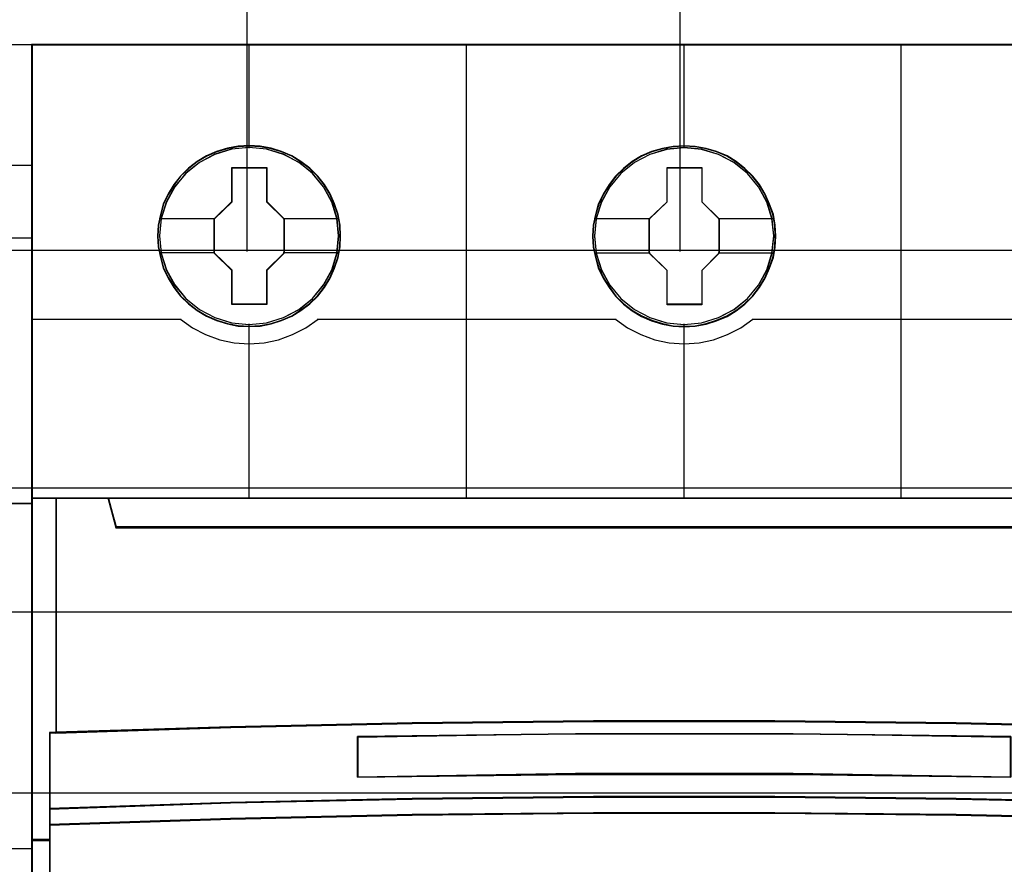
# Model space of a CAD drawing. Extents: x -543332 to -314699, y -9028 to 155584.
# Tile 155 of 256: x -442704 to -442297, y 25919 to 26268. Entities that reach past the tile are written whole.
import ezdxf

# ---------------------------------------------------------------- set-up
doc = ezdxf.new("R2010")
doc.units = 0
doc.header["$MEASUREMENT"] = 0
doc.layers.get('0').update_dxf_attribs({"color": 8})
for name, color, linetype in [('30', 7, 'Continuous'), ('45', 8, 'Continuous'), ('50', 7, 'Continuous')]:
    doc.layers.add(name, color=color, linetype=linetype)

# ---------------------------------------------------------------- blocks, each defined once
blk = doc.blocks.new('*U1118')
at = {"layer": '50', "color": 7}
for points in [[(509.985212, -277.514077), (834.016113, -277.514077)], [(509.985212, -277.514077), (834.016113, -277.514077)], [(761.899965, -277.556447), (761.899965, -257.54713)], [(779.834227, -277.556447), (779.834227, -257.54713)], [(509.985212, -287.349254), (834.016113, -287.349254), (834.016113, -333.651915), (509.985212, -333.651915), (509.985212, -287.349254)]]:
    blk.add_lwpolyline(points, dxfattribs=at)
blk = doc.blocks.new('*U1119')
at = {"layer": '30', "color": 7}
blk.add_lwpolyline([(499.9802, -292.478694), (844.087401, -292.478694), (844.087401, -328.453624), (499.9802, -328.453624), (499.9802, -292.478694)], close=True, dxfattribs=at)
for points in [[(499.9802, -292.478694), (844.087401, -292.478694), (844.087401, -328.453624), (499.9802, -328.453624), (499.9802, -292.478694)], [(499.9802, -299.972919), (844.087401, -299.972919), (844.087401, -320.959398), (499.9802, -320.959398), (499.9802, -299.972919)]]:
    blk.add_lwpolyline(points, dxfattribs=at)
blk = doc.blocks.new('*U1123')
at = {"layer": '45', "color": 7}
for points in [[(734.996973, -268.987078), (753.000435, -268.987078), (753.000435, -268.987078), (753.000435, -352.016739), (753.000435, -352.016739), (734.996973, -352.016739), (734.996973, -352.016739), (716.999358, -352.016739), (716.999358, -352.016739), (716.999358, -268.987078), (716.999358, -268.987078), (734.996973, -268.987078), (734.996973, -268.987078)], [(716.999358, -287.990103), (734.996973, -287.990103), (734.996973, -287.990103), (753.000435, -287.990103), (753.000435, -302.303279), (734.996973, -302.303279), (734.996973, -302.303279), (716.999358, -302.303279), (716.999358, -287.990103)], [(717.00466, -287.9954), (734.996974, -287.9954), (752.995133, -287.9954), (752.995133, -302.297983), (734.996974, -302.297983), (717.00466, -302.297983), (717.00466, -287.9954)]]:
    blk.add_lwpolyline(points, close=True, dxfattribs=at)
at = {"layer": '45', "color": 59}
blk.add_lwpolyline([(734.996974, -268.992375), (752.995133, -268.992375), (752.995133, -352.011443), (734.996974, -352.011443), (717.00466, -352.011443), (717.00466, -268.992375), (734.996974, -268.992375)], close=True, dxfattribs=at)
at = {"layer": '45', "color": 7}
for points in [[(751.993041, -273.989407), (753.000435, -273.989407)], [(734.989292, -276.992394), (753.000435, -276.992394)]]:
    blk.add_lwpolyline(points, dxfattribs=at)
blk = doc.blocks.new('*U1124')
at = {"layer": '45', "color": 7}
for points in [[(770.994085, -268.997671), (752.971274, -268.997671), (752.971274, -351.066058), (770.994085, -351.066058), (789.00575, -351.066058), (807.028561, -351.066058), (807.028561, -268.997671), (789.00575, -268.997671), (770.994085, -268.997671)], [(765.77578, -276.92619), (765.753399, -276.473), (765.68066, -276.025336), (765.52399, -275.594252), (765.34494, -275.179749), (765.109936, -274.787352), (764.83017, -274.439169), (764.500045, -274.118619), (764.130753, -273.842284), (763.761462, -273.599108), (763.330621, -273.416727), (762.899781, -273.289612), (762.440964, -273.206711), (761.987742, -273.179078), (761.528925, -273.206711), (761.086894, -273.289612), (760.639268, -273.416727), (760.225213, -273.599108), (759.83354, -273.842284), (759.475439, -274.118619), (759.13972, -274.439169), (758.871144, -274.787352), (758.630545, -275.179749), (758.429113, -275.594252), (758.311611, -276.025336), (758.222086, -276.473), (758.188514, -276.92619), (758.222086, -277.373854), (758.311611, -277.810465), (758.429113, -278.247075), (758.630545, -278.661579), (758.871144, -279.048449), (759.13972, -279.413212), (759.475439, -279.733762), (759.83354, -280.010097), (760.225213, -280.242219), (760.639268, -280.424601), (761.086894, -280.562769), (761.528925, -280.651196), (761.987742, -280.673303), (762.440964, -280.651196), (762.899781, -280.562769), (763.330621, -280.424601), (763.761462, -280.242219), (764.130753, -280.010097), (764.500045, -279.733762), (764.83017, -279.413212), (765.109936, -279.048449), (765.34494, -278.661579), (765.52399, -278.247075), (765.68066, -277.810465), (765.753399, -277.373854), (765.77578, -276.92619)], [(765.77578, -276.92619), (765.753399, -276.473), (765.68066, -276.025336), (765.52399, -275.594252), (765.34494, -275.179749), (765.109936, -274.787352), (764.83017, -274.439169), (764.500045, -274.118619), (764.130753, -273.842284), (763.761462, -273.599108), (763.330621, -273.416727), (762.899781, -273.289612), (762.440964, -273.206711), (761.987742, -273.179078), (761.528925, -273.206711), (761.086894, -273.289612), (760.639268, -273.416727), (760.225213, -273.599108), (759.83354, -273.842284), (759.475439, -274.118619), (759.13972, -274.439169), (758.871144, -274.787352), (758.630545, -275.179749), (758.429113, -275.594252), (758.311611, -276.025336), (758.222086, -276.473), (758.188514, -276.92619), (758.222086, -277.373854), (758.311611, -277.810465), (758.429113, -278.247075), (758.630545, -278.661579), (758.871144, -279.048449), (759.13972, -279.413212), (759.475439, -279.733762), (759.83354, -280.010097), (760.225213, -280.242219), (760.639268, -280.424601), (761.086894, -280.562769), (761.528925, -280.651196), (761.987742, -280.673303), (762.440964, -280.651196), (762.899781, -280.562769), (763.330621, -280.424601), (763.761462, -280.242219), (764.130753, -280.010097), (764.500045, -279.733762), (764.83017, -279.413212), (765.109936, -279.048449), (765.34494, -278.661579), (765.52399, -278.247075), (765.68066, -277.810465), (765.753399, -277.373854), (765.77578, -276.92619)], [(783.789574, -276.931487), (783.767184, -276.478296), (783.694416, -276.030632), (783.537686, -275.599548), (783.358566, -275.185045), (783.123471, -274.792648), (782.843596, -274.444465), (782.513343, -274.123916), (782.149506, -273.842053), (781.774473, -273.604404), (781.343465, -273.422023), (780.912458, -273.294908), (780.453463, -273.212008), (780.000065, -273.184374), (779.546667, -273.212008), (779.098867, -273.294908), (778.651067, -273.422023), (778.236852, -273.604404), (777.845026, -273.842053), (777.486786, -274.123916), (777.150936, -274.444465), (776.887854, -274.792648), (776.641563, -275.185045), (776.445651, -275.599548), (776.322506, -276.030632), (776.232946, -276.478296), (776.204958, -276.931487), (776.232946, -277.379151), (776.322506, -277.815761), (776.445651, -278.252372), (776.641563, -278.666875), (776.887854, -279.053745), (777.150936, -279.418508), (777.486786, -279.739058), (777.845026, -280.015394), (778.236852, -280.247516), (778.651067, -280.429897), (779.098867, -280.568065), (779.546667, -280.656493), (780.000065, -280.678599), (780.453463, -280.656493), (780.912458, -280.568065), (781.343465, -280.429897), (781.774473, -280.247516), (782.149506, -280.015394), (782.513343, -279.739058), (782.843596, -279.418508), (783.123471, -279.053745), (783.358566, -278.666875), (783.537686, -278.252372), (783.694416, -277.815761), (783.767184, -277.379151), (783.789574, -276.931487)], [(783.789574, -276.931487), (783.767184, -276.478296), (783.694416, -276.030632), (783.537686, -275.599548), (783.358566, -275.185045), (783.123471, -274.792648), (782.843596, -274.444465), (782.513343, -274.123916), (782.149506, -273.842053), (781.774473, -273.604404), (781.343465, -273.422023), (780.912458, -273.294908), (780.453463, -273.212008), (780.000065, -273.184374), (779.546667, -273.212008), (779.098867, -273.294908), (778.651067, -273.422023), (778.236852, -273.604404), (777.845026, -273.842053), (777.486786, -274.123916), (777.150936, -274.444465), (776.887854, -274.792648), (776.641563, -275.185045), (776.445651, -275.599548), (776.322506, -276.030632), (776.232946, -276.478296), (776.204958, -276.931487), (776.232946, -277.379151), (776.322506, -277.815761), (776.445651, -278.252372), (776.641563, -278.666875), (776.887854, -279.053745), (777.150936, -279.418508), (777.486786, -279.739058), (777.845026, -280.015394), (778.236852, -280.247516), (778.651067, -280.429897), (779.098867, -280.568065), (779.546667, -280.656493), (780.000065, -280.678599), (780.453463, -280.656493), (780.912458, -280.568065), (781.343465, -280.429897), (781.774473, -280.247516), (782.149506, -280.015394), (782.513343, -279.739058), (782.843596, -279.418508), (783.123471, -279.053745), (783.358566, -278.666875), (783.537686, -278.252372), (783.694416, -277.815761), (783.767184, -277.379151), (783.789574, -276.931487)], [(783.771017, -276.930163), (783.748736, -276.479054), (783.676325, -276.033446), (783.520362, -275.604343), (783.342118, -275.191743), (783.108173, -274.801149), (782.829668, -274.454565), (782.501031, -274.135488), (782.138974, -273.854921), (781.765777, -273.618364), (781.336878, -273.43682), (780.907979, -273.310289), (780.45123, -273.22777), (780.000051, -273.200263), (779.548872, -273.22777), (779.103263, -273.310289), (778.657654, -273.43682), (778.245466, -273.618364), (777.855558, -273.854921), (777.499071, -274.135488), (777.164864, -274.454565), (776.903069, -274.801149), (776.657984, -275.191743), (776.46303, -275.604343), (776.340488, -276.033446), (776.251366, -276.479054), (776.223516, -276.930163), (776.251366, -277.37577), (776.340488, -277.810375), (776.46303, -278.24498), (776.657984, -278.657579), (776.903069, -279.042672), (777.164864, -279.40576), (777.499071, -279.724837), (777.855558, -279.999903), (778.245466, -280.230959), (778.657654, -280.412503), (779.103263, -280.550036), (779.548872, -280.638057), (780.000051, -280.660062), (780.45123, -280.638057), (780.907979, -280.550036), (781.336878, -280.412503), (781.765777, -280.230959), (782.138974, -279.999903), (782.501031, -279.724837), (782.829668, -279.40576), (783.108173, -279.042672), (783.342118, -278.657579), (783.520362, -278.24498), (783.676325, -277.810375), (783.748736, -277.37577), (783.771017, -276.930163)], [(761.273085, -274.082092), (762.716072, -274.082092), (762.716072, -275.498726), (763.437566, -276.207043), (763.437566, -277.629211), (762.716072, -278.348596), (762.716072, -279.759696), (761.273085, -279.759696), (761.273085, -278.348596), (760.534681, -277.629211), (760.534681, -276.207043), (761.273085, -275.498726), (761.273085, -274.082092)], [(761.273085, -274.082092), (762.716072, -274.082092), (762.716072, -274.082092), (762.716072, -275.498726), (762.716072, -275.498726), (763.437566, -276.207043), (763.437566, -276.207043), (763.437566, -277.629211), (763.437566, -277.629211), (762.716072, -278.348596), (762.716072, -278.348596), (762.716072, -279.759696), (762.716072, -279.759696), (761.273085, -279.759696), (761.273085, -279.759696), (761.273085, -278.348596), (761.273085, -278.348596), (760.534681, -277.629211), (760.534681, -277.629211), (760.534681, -276.207043), (760.534681, -276.207043), (761.273085, -275.498726), (761.273085, -275.498726), (761.273085, -274.082092), (761.273085, -274.082092)], [(761.280899, -274.097981), (762.708073, -274.097981), (762.708073, -275.506686), (763.42166, -276.211039), (763.42166, -277.625247), (762.708073, -278.340605), (762.708073, -279.743807), (761.280899, -279.743807), (761.280899, -278.340605), (760.550587, -277.625247), (760.550587, -276.211039), (761.280899, -275.506686), (761.280899, -274.097981)], [(779.289615, -274.082092), (780.732769, -274.082092), (780.732769, -275.504201), (781.448709, -276.212488), (781.448709, -277.634597), (780.732769, -278.353951), (780.732769, -279.764992), (779.289615, -279.764992), (779.289615, -278.353951), (778.551126, -277.634597), (778.551126, -276.212488), (779.289615, -275.504201), (779.289615, -274.082092)], [(779.289615, -274.082092), (780.732769, -274.082092), (780.732769, -274.082092), (780.732769, -275.504201), (780.732769, -275.504201), (781.448709, -276.212488), (781.448709, -276.212488), (781.448709, -277.634597), (781.448709, -277.634597), (780.732769, -278.353951), (780.732769, -278.353951), (780.732769, -279.764992), (780.732769, -279.764992), (779.289615, -279.764992), (779.289615, -279.764992), (779.289615, -278.353951), (779.289615, -278.353951), (778.551126, -277.634597), (778.551126, -277.634597), (778.551126, -276.212488), (778.551126, -276.212488), (779.289615, -275.504201), (779.289615, -275.504201), (779.289615, -274.082092), (779.289615, -274.082092)], [(779.297413, -274.097981), (780.724723, -274.097981), (780.724723, -275.512137), (781.432802, -276.216464), (781.432802, -277.63062), (780.724723, -278.345952), (780.724723, -279.749104), (779.297413, -279.749104), (779.297413, -278.345952), (778.567032, -277.63062), (778.567032, -276.216464), (779.297413, -275.512137), (779.297413, -274.097981)], [(754.013131, -297.490572), (754.013131, -287.775604), (752.971274, -287.775604), (752.971274, -301.951077), (753.748349, -301.951077), (753.748349, -301.317013), (753.748349, -300.644353), (753.748349, -297.5016), (754.013131, -297.490572)], [(768.736489, -297.110274), (776.243583, -297.027471), (783.756251, -297.027471), (791.263345, -297.110274), (798.77044, -297.27036), (806.021167, -297.502208), (806.021167, -287.775604), (803.847621, -287.775604), (803.529948, -288.967969), (756.469886, -288.967969), (756.152214, -287.775604), (753.978667, -287.775604), (753.978667, -297.502208), (761.223822, -297.27036), (768.736489, -297.110274)], [(756.46757, -288.999043), (803.532264, -288.999043), (803.849968, -287.775604), (798.025405, -287.775604), (789.007088, -287.775604), (779.999917, -287.775604), (770.992747, -287.775604), (761.974429, -287.775604), (756.149866, -287.775604), (756.46757, -288.999043)], [(791.263875, -300.242764), (798.771232, -300.398271), (806.273015, -300.648194), (806.273015, -297.482504), (806.022213, -297.471397), (798.771232, -297.238135), (791.263875, -297.077074), (783.756518, -296.993766), (776.243588, -296.993766), (768.736231, -297.077074), (761.2233, -297.238135), (753.977893, -297.471397), (753.721517, -297.482504), (753.721517, -300.648194), (761.2233, -300.398271), (768.736231, -300.242764), (776.243588, -300.159456), (783.756518, -300.159456), (791.263875, -300.242764)], [(793.52418, -297.651497), (793.52418, -299.334719), (784.506238, -299.216893), (775.493872, -299.216893), (766.470352, -299.334719), (766.470352, -297.651497), (775.493872, -297.539282), (784.506238, -297.539282), (793.52418, -297.651497)], [(784.506238, -299.216893), (793.52418, -299.334719), (793.52418, -297.651497), (784.506238, -297.539282), (775.493872, -297.539282), (766.470352, -297.651497), (766.470352, -299.334719), (775.493872, -299.216893), (784.506238, -299.216893)], [(776.243588, -300.129159), (768.736231, -300.214089), (761.2233, -300.372624), (753.721517, -300.627413), (753.721517, -301.318173), (761.2233, -301.069046), (768.736231, -300.899187), (776.243588, -300.819919), (783.756518, -300.819919), (791.263875, -300.899187), (798.771232, -301.069046), (806.273015, -301.318173), (806.273015, -300.627413), (798.771232, -300.372624), (791.263875, -300.214089), (783.756518, -300.129159), (776.243588, -300.129159)], [(775.496753, -305.340691), (784.503352, -305.340691), (789.006652, -305.340691), (793.515525, -305.340691), (802.527697, -305.340691), (806.273015, -305.340691), (806.273015, -301.924822), (806.273015, -301.287119), (798.771232, -301.043129), (791.263875, -300.876771), (783.756518, -300.799138), (776.243588, -300.799138), (768.736231, -300.876771), (761.2233, -301.043129), (753.721517, -301.287119), (753.721517, -301.924822), (753.721517, -305.340691), (757.472409, -305.340691), (766.479008, -305.340691), (770.993454, -305.340691), (775.496753, -305.340691)]]:
    blk.add_lwpolyline(points, close=True, dxfattribs=at)
at = {"layer": '45', "color": 139}
for points in [[(770.994085, -268.997671), (752.971274, -268.997671), (752.971274, -351.066058), (770.994085, -351.066058), (789.00575, -351.066058), (807.028561, -351.066058), (807.028561, -268.997671), (789.00575, -268.997671), (770.994085, -268.997671)], [(770.999384, -269.016208), (752.98718, -269.016208), (752.98718, -351.05017), (770.999384, -351.05017), (789.00045, -351.05017), (807.012655, -351.05017), (807.012655, -269.016208), (789.00045, -269.016208), (770.999384, -269.016208)], [(765.693598, -276.919455), (765.620848, -276.201061), (765.413789, -275.515823), (765.072421, -274.88032), (764.613534, -274.322183), (764.048319, -273.874568), (763.404757, -273.537476), (762.705234, -273.327483), (761.983325, -273.26117), (761.261417, -273.327483), (760.573086, -273.537476), (759.929524, -273.874568), (759.364309, -274.322183), (758.905422, -274.88032), (758.564054, -275.515823), (758.345803, -276.201061), (758.278649, -276.919455), (758.345803, -277.632323), (758.564054, -278.323087), (758.905422, -278.947538), (759.364309, -279.505675), (759.929524, -279.958816), (760.573086, -280.295909), (761.261417, -280.511427), (761.983325, -280.583266), (762.705234, -280.511427), (763.404757, -280.295909), (764.048319, -279.958816), (764.613534, -279.505675), (765.072421, -278.947538), (765.413789, -278.323087), (765.620848, -277.632323), (765.693598, -276.919455)], [(765.6989, -276.919455), (765.626153, -276.201061), (765.419102, -275.515823), (765.072152, -274.885847), (764.607687, -274.327709), (764.053686, -273.874568), (763.41015, -273.543002), (762.710654, -273.327483), (761.988775, -273.26117), (761.266895, -273.327483), (760.567399, -273.543002), (759.929459, -273.874568), (759.369862, -274.327709), (758.899801, -274.885847), (758.558447, -275.515823), (758.351396, -276.201061), (758.278649, -276.919455), (758.351396, -277.632323), (758.558447, -278.323087), (758.899801, -278.953064), (759.369862, -279.511201), (759.929459, -279.964342), (760.567399, -280.301435), (761.266895, -280.511427), (761.988775, -280.583266), (762.710654, -280.511427), (763.41015, -280.301435), (764.053686, -279.964342), (764.607687, -279.511201), (765.072152, -278.953064), (765.419102, -278.323087), (765.626153, -277.632323), (765.6989, -276.919455)], [(783.710043, -276.919455), (783.631699, -276.201061), (783.424649, -275.515823), (783.083295, -274.885847), (782.624425, -274.327709), (782.059233, -273.874568), (781.415697, -273.543002), (780.721797, -273.327483), (779.994321, -273.26117), (779.272442, -273.327483), (778.584138, -273.543002), (777.940602, -273.874568), (777.375409, -274.327709), (776.91654, -274.885847), (776.575186, -275.515823), (776.362539, -276.201061), (776.289791, -276.919455), (776.362539, -277.632323), (776.575186, -278.323087), (776.91654, -278.953064), (777.375409, -279.511201), (777.940602, -279.964342), (778.584138, -280.301435), (779.272442, -280.511427), (779.994321, -280.583266), (780.721797, -280.511427), (781.415697, -280.301435), (782.059233, -279.964342), (782.624425, -279.511201), (783.083295, -278.953064), (783.424649, -278.323087), (783.631699, -277.632323), (783.710043, -276.919455)], [(783.710043, -276.924751), (783.637295, -276.206357), (783.430245, -275.521119), (783.083295, -274.885617), (782.618829, -274.32748), (782.064829, -273.874338), (781.421293, -273.542772), (780.721797, -273.33278), (779.999917, -273.266466), (779.278037, -273.33278), (778.578542, -273.542772), (777.940602, -273.874338), (777.381005, -274.32748), (776.91654, -274.885617), (776.56959, -275.521119), (776.362539, -276.206357), (776.289791, -276.924751), (776.362539, -277.63762), (776.56959, -278.328384), (776.91654, -278.952834), (777.381005, -279.510971), (777.940602, -279.964112), (778.578542, -280.301205), (779.278037, -280.516723), (779.999917, -280.588563), (780.721797, -280.516723), (781.421293, -280.301205), (782.064829, -279.964112), (782.618829, -279.510971), (783.083295, -278.952834), (783.430245, -278.328384), (783.637295, -277.63762), (783.710043, -276.924751)]]:
    blk.add_lwpolyline(points, close=True, dxfattribs=at)
for points in [[(761.971543, -268.997671), (761.971543, -273.2903)], [(770.982416, -287.81003), (770.982416, -268.997671)], [(779.982685, -268.997671), (779.982685, -273.2903)], [(788.982955, -287.81003), (788.982955, -268.997671)], [(752.971274, -280.366119), (759.17735, -280.366119)], [(759.140236, -280.366119), (759.644636, -280.719393), (760.188268, -281.00429), (760.771132, -281.215115), (761.370808, -281.346168), (761.987298, -281.380355), (762.603788, -281.346168), (763.209069, -281.215115), (763.786327, -281.00429), (764.329959, -280.719393), (764.839964, -280.366119)], [(764.805501, -280.366119), (777.188493, -280.366119)], [(777.154029, -280.366119), (777.658457, -280.719393), (778.202118, -281.00429), (778.785012, -281.215115), (779.38472, -281.346168), (780.001243, -281.380355), (780.617765, -281.346168), (781.217474, -281.215115), (781.800368, -281.00429), (782.344028, -280.719393), (782.848456, -280.366119)], [(782.811341, -280.366119), (795.194333, -280.366119)], [(761.971543, -280.559433), (761.971543, -287.81003)], [(779.982685, -280.559433), (779.982685, -287.81003)], [(752.971274, -287.775604), (807.028561, -287.775604)], [(753.978667, -287.775604), (753.978667, -297.502208)], [(756.149866, -287.775604), (756.502454, -288.999043)], [(756.467991, -288.964617), (803.531844, -288.964617)], [(806.273015, -297.512801), (798.771232, -297.253284), (791.263875, -297.082238), (783.756518, -296.993766), (776.243588, -296.993766), (768.736231, -297.082238), (761.2233, -297.253284), (753.721517, -297.512801)], [(753.721517, -297.478375), (753.721517, -305.340691)], [(793.52418, -297.682282), (784.506238, -297.539282), (775.493872, -297.539282), (766.470352, -297.682282)], [(766.470352, -299.334719), (766.470352, -297.647856)], [(793.52418, -299.334719), (784.506238, -299.183775), (775.493872, -299.183775), (766.470352, -299.334719)], [(806.273015, -300.648194), (798.771232, -300.382779), (791.263875, -300.217631), (783.756518, -300.129159), (776.243588, -300.129159), (768.736231, -300.217631), (761.2233, -300.382779), (753.721517, -300.648194)], [(806.273015, -301.318173), (798.771232, -301.058655), (791.263875, -300.881712), (783.756518, -300.799138), (776.243588, -300.799138), (768.736231, -300.881712), (761.2233, -301.058655), (753.721517, -301.318173)], [(753.758631, -301.916651), (752.971274, -301.916651)]]:
    blk.add_lwpolyline(points, dxfattribs=at)
at = {"layer": '45', "color": 59}
blk.add_lwpolyline([(770.982416, -287.81003), (770.982416, -268.997671)], dxfattribs=at)
for points in [[(765.759874, -276.924866), (765.737587, -276.473758), (765.665152, -276.02815), (765.50914, -275.599047), (765.33084, -275.186447), (765.096822, -274.795853), (764.818228, -274.449269), (764.489488, -274.130192), (764.121745, -273.855126), (763.754001, -273.613067), (763.324967, -273.431524), (762.895933, -273.304993), (762.43904, -273.222473), (761.987719, -273.194967), (761.530826, -273.222473), (761.090648, -273.304993), (760.644898, -273.431524), (760.23258, -273.613067), (759.842549, -273.855126), (759.48595, -274.130192), (759.151637, -274.449269), (758.884188, -274.795853), (758.644597, -275.186447), (758.44401, -275.599047), (758.327001, -276.02815), (758.237851, -276.473758), (758.20442, -276.924866), (758.237851, -277.370474), (758.327001, -277.805079), (758.44401, -278.239684), (758.644597, -278.652283), (758.884188, -279.037376), (759.151637, -279.400464), (759.48595, -279.719541), (759.842549, -279.994607), (760.23258, -280.225663), (760.644898, -280.407206), (761.090648, -280.54474), (761.530826, -280.632761), (761.987719, -280.654766), (762.43904, -280.632761), (762.895933, -280.54474), (763.324967, -280.407206), (763.754001, -280.225663), (764.121745, -279.994607), (764.489488, -279.719541), (764.818228, -279.400464), (765.096822, -279.037376), (765.33084, -278.652283), (765.50914, -278.239684), (765.665152, -277.805079), (765.737587, -277.370474), (765.759874, -276.924866)], [(768.743374, -297.095665), (776.24588, -297.013133), (783.753955, -297.013133), (791.25646, -297.095665), (798.758966, -297.255228), (806.005261, -297.48632), (806.005261, -287.791493), (803.833043, -287.791493), (803.515565, -288.979962), (756.484269, -288.979962), (756.166791, -287.791493), (753.994574, -287.791493), (753.994574, -297.48632), (761.235299, -297.255228), (768.743374, -297.095665)], [(756.46757, -288.999043), (803.532264, -288.999043), (803.849968, -287.775604), (798.025405, -287.775604), (789.007088, -287.775604), (779.999917, -287.775604), (770.992747, -287.775604), (761.974429, -287.775604), (756.149866, -287.775604), (756.46757, -288.999043)], [(791.263875, -300.242764), (798.771232, -300.398271), (806.273015, -300.648194), (806.273015, -297.482504), (806.022213, -297.471397), (798.771232, -297.238135), (791.263875, -297.077074), (783.756518, -296.993766), (776.243588, -296.993766), (768.736231, -297.077074), (761.2233, -297.238135), (753.977893, -297.471397), (753.721517, -297.482504), (753.721517, -300.648194), (761.2233, -300.398271), (768.736231, -300.242764), (776.243588, -300.159456), (783.756518, -300.159456), (791.263875, -300.242764)], [(793.52418, -297.651497), (793.52418, -299.334719), (784.506238, -299.216893), (775.493872, -299.216893), (766.470352, -299.334719), (766.470352, -297.651497), (775.493872, -297.539282), (784.506238, -297.539282), (793.52418, -297.651497)], [(784.506238, -299.216893), (793.52418, -299.334719), (793.52418, -297.651497), (784.506238, -297.539282), (775.493872, -297.539282), (766.470352, -297.651497), (766.470352, -299.334719), (775.493872, -299.216893), (784.506238, -299.216893)], [(784.500935, -299.200615), (793.508274, -299.316182), (793.508274, -297.665234), (784.500935, -297.555171), (775.499167, -297.555171), (766.486258, -297.665234), (766.486258, -299.316182), (775.499167, -299.200615), (784.500935, -299.200615)], [(776.243588, -300.129159), (768.736231, -300.214089), (761.2233, -300.372624), (753.721517, -300.627413), (753.721517, -301.318173), (761.2233, -301.069046), (768.736231, -300.899187), (776.243588, -300.819919), (783.756518, -300.819919), (791.263875, -300.899187), (798.771232, -301.069046), (806.273015, -301.318173), (806.273015, -300.627413), (798.771232, -300.372624), (791.263875, -300.214089), (783.756518, -300.129159), (776.243588, -300.129159)], [(776.246239, -300.145048), (768.744184, -300.227708), (761.23656, -300.382006), (753.740074, -300.629985), (753.740074, -301.302284), (761.23656, -301.059815), (768.744184, -300.894496), (776.246239, -300.817347), (783.753863, -300.817347), (791.255918, -300.894496), (798.757973, -301.059815), (806.254458, -301.302284), (806.254458, -300.629985), (798.757973, -300.382006), (791.255918, -300.227708), (783.753863, -300.145048), (776.246239, -300.145048)], [(775.496753, -305.340691), (784.503352, -305.340691), (789.006652, -305.340691), (793.515525, -305.340691), (802.527697, -305.340691), (806.273015, -305.340691), (806.273015, -301.924822), (806.273015, -301.287119), (798.771232, -301.043129), (791.263875, -300.876771), (783.756518, -300.799138), (776.243588, -300.799138), (768.736231, -300.876771), (761.2233, -301.043129), (753.721517, -301.287119), (753.721517, -301.924822), (753.721517, -305.340691), (757.472409, -305.340691), (766.479008, -305.340691), (770.993454, -305.340691), (775.496753, -305.340691)], [(775.499932, -305.322154), (784.50017, -305.322154), (789.000289, -305.322154), (793.505977, -305.322154), (802.511785, -305.322154), (806.254458, -305.322154), (806.254458, -301.932178), (806.254458, -301.299309), (798.757973, -301.057168), (791.255918, -300.892072), (783.753863, -300.815027), (776.246239, -300.815027), (768.744184, -300.892072), (761.23656, -301.057168), (753.740074, -301.299309), (753.740074, -301.932178), (753.740074, -305.322154), (757.488317, -305.322154), (766.488555, -305.322154), (770.999813, -305.322154), (775.499932, -305.322154)]]:
    blk.add_lwpolyline(points, close=True, dxfattribs=at)
at = {"layer": '45', "color": 7}
for points in [[(758.260092, -276.192657), (760.569144, -276.192657)], [(763.403103, -276.192657), (765.704202, -276.192657)], [(776.279187, -276.197953), (778.585589, -276.197953)], [(781.414245, -276.197953), (783.715345, -276.197953)], [(758.260092, -277.606761), (760.569144, -277.606761)], [(763.403103, -277.606761), (765.704202, -277.606761)], [(776.279187, -277.612058), (778.585589, -277.612058)], [(781.414245, -277.612058), (783.715345, -277.612058)]]:
    blk.add_lwpolyline(points, dxfattribs=at)
at = {"layer": '45', "color": 140}
for points in [[(754.013131, -297.490572), (754.013131, -287.775604), (752.971274, -287.775604), (752.971274, -301.951077), (753.748349, -301.951077), (753.748349, -301.317013), (753.748349, -300.644353), (753.748349, -297.5016), (754.013131, -297.490572)], [(753.997225, -297.484683), (753.997225, -287.791493), (752.98718, -287.791493), (752.98718, -301.935188), (753.740528, -301.935188), (753.740528, -301.302545), (753.740528, -300.631394), (753.740528, -297.495685), (753.997225, -297.484683)], [(768.736489, -297.110274), (776.243583, -297.027471), (783.756251, -297.027471), (791.263345, -297.110274), (798.77044, -297.27036), (806.021167, -297.502208), (806.021167, -287.775604), (803.847621, -287.775604), (803.529948, -288.967969), (756.469886, -288.967969), (756.152214, -287.775604), (753.978667, -287.775604), (753.978667, -297.502208), (761.223822, -297.27036), (768.736489, -297.110274)], [(756.483264, -288.983154), (803.51657, -288.983154), (803.834062, -287.791493), (798.013384, -287.791493), (789.00108, -287.791493), (779.999917, -287.791493), (770.998754, -287.791493), (761.986451, -287.791493), (756.165773, -287.791493), (756.483264, -288.983154)]]:
    blk.add_lwpolyline(points, close=True, dxfattribs=at)

msp = doc.modelspace()

# ---------------------------------------------------------------- block references
at = {"xscale": 10, "yscale": 10, "zscale": 10}
for name in ['*U1119', '*U1118', '*U1123', '*U1124']:
    msp.add_blockref(name, (-450229.1, 28948.04), dxfattribs=at)

doc.saveas('drawing.dxf')
